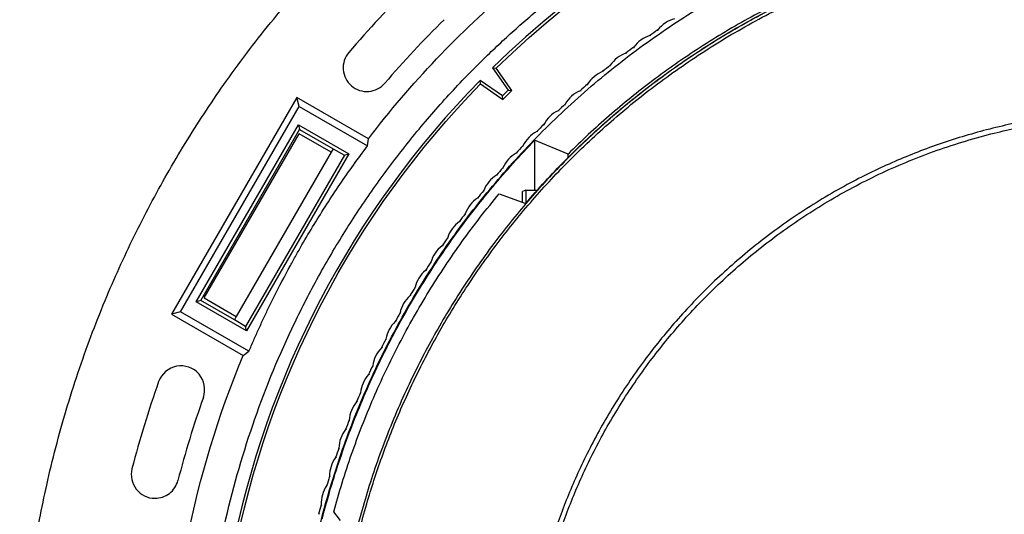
# Model space of a CAD drawing. Header units: millimetres. Extents: x 224 to 956, y 38 to 794.
# Tile 105 of 130: x 516 to 578, y 707 to 738. Entities that reach past the tile are written whole.
import ezdxf

# ---------------------------------------------------------------- set-up
doc = ezdxf.new("R2010")
doc.units = ezdxf.units.MM

msp = doc.modelspace()

# ---------------------------------------------------------------- linework, layer by layer
at = {"color": 179, "linetype": 'Continuous', "lineweight": 25}
for p, q in [((556.134, 737.455), (556.141, 737.518)), ((555.692, 737.146), (555.631, 737.16)), ((554.179, 736.035), (554.117, 736.047)), ((554.609, 736.359), (554.614, 736.422)), ((545.678, 735.105), (546.666, 733.693)), ((545.678, 735.105), (545.906, 735.084)), ((546.893, 733.673), (545.906, 735.084)), ((552.704, 734.871), (552.642, 734.881)), ((553.123, 735.21), (553.126, 735.273)), ((546.308, 733.334), (544.896, 734.323)), ((544.917, 734.095), (544.896, 734.323)), ((544.917, 734.095), (546.328, 733.107)), ((546.666, 733.693), (546.308, 733.334)), ((546.328, 733.107), (546.893, 733.673)), ((546.666, 733.693), (546.893, 733.673)), ((551.272, 733.657), (551.209, 733.664)), ((551.678, 734.01), (551.68, 734.073)), ((533.3, 733.245), (525.38, 719.528)), ((533.453, 732.672), (533.3, 733.245)), ((537.829, 730.629), (533.3, 733.245)), ((546.328, 733.107), (546.308, 733.334)), ((525.953, 719.681), (533.453, 732.672)), ((533.453, 732.672), (537.775, 730.177)), ((549.883, 732.393), (549.82, 732.399)), ((550.277, 732.76), (550.275, 732.824)), ((526.941, 720.312), (533.401, 731.501)), ((527.227, 720.389), (533.477, 731.214)), ((533.401, 731.501), (536.582, 729.664)), ((533.401, 731.501), (533.477, 731.214)), ((533.477, 731.214), (535.599, 729.989)), ((548.538, 731.082), (548.475, 731.085)), ((548.919, 731.463), (548.916, 731.526)), ((527.439, 720.556), (533.439, 730.948)), ((535.474, 729.773), (533.439, 730.948)), ((537.775, 730.177), (537.829, 730.629)), ((548.341, 730.528), (548.341, 727.38)), ((550.457, 729.66), (548.341, 730.528)), ((535.599, 729.989), (535.474, 729.773)), ((535.599, 729.989), (536.317, 729.593)), ((547.608, 730.118), (547.602, 730.181)), ((535.474, 729.773), (529.474, 719.38)), ((536.317, 729.593), (530.052, 718.74)), ((536.582, 729.664), (530.123, 718.475)), ((536.317, 729.593), (536.582, 729.664)), ((547.24, 729.724), (547.177, 729.725)), ((550.463, 729.441), (550.457, 729.66)), ((546.344, 728.729), (546.336, 728.792)), ((545.991, 728.322), (545.927, 728.321)), ((545.13, 727.296), (545.12, 727.359)), ((547.774, 727.38), (547.574, 727.28)), ((547.774, 727.38), (548.522, 727.38)), ((544.791, 726.878), (544.728, 726.874)), ((546.098, 727.148), (547.774, 726.535)), ((543.966, 725.822), (543.954, 725.884)), ((543.642, 725.392), (543.579, 725.386)), ((542.855, 724.308), (542.84, 724.37)), ((542.546, 723.867), (542.483, 723.859)), ((541.797, 722.757), (541.78, 722.818)), ((541.503, 722.305), (541.441, 722.295)), ((540.793, 721.169), (540.775, 721.229)), ((527.439, 720.556), (529.474, 719.38)), ((540.516, 720.707), (540.454, 720.695)), ((527.227, 720.389), (526.941, 720.312)), ((530.123, 718.475), (526.941, 720.312)), ((529.349, 719.164), (527.227, 720.389)), ((525.953, 719.681), (525.38, 719.528)), ((525.38, 719.528), (529.91, 716.913)), ((530.275, 717.186), (525.953, 719.681)), ((529.474, 719.38), (529.349, 719.164)), ((539.846, 719.547), (539.826, 719.607)), ((530.052, 718.74), (529.349, 719.164)), ((530.123, 718.475), (530.052, 718.74)), ((539.585, 719.076), (539.523, 719.062)), ((538.956, 717.893), (538.934, 717.952)), ((538.712, 717.413), (538.651, 717.397)), ((529.91, 716.913), (530.275, 717.186)), ((538.124, 716.21), (538.1, 716.268)), ((537.897, 715.721), (537.836, 715.703)), ((537.352, 714.498), (537.325, 714.555)), ((537.142, 714.002), (537.082, 713.981)), ((536.64, 712.76), (536.611, 712.816)), ((536.447, 712.257), (536.388, 712.234)), ((535.813, 710.489), (535.755, 710.464)), ((535.989, 710.998), (535.958, 711.054)), ((535.399, 709.215), (535.367, 709.269)), ((535.242, 708.7), (535.185, 708.673)), ((534.873, 707.412), (534.838, 707.465)), ((534.733, 706.892), (534.677, 706.863)), ((536.057, 706.477), (535.638, 707.021))]:
    msp.add_line(p, q, dxfattribs=at)
for points in [[(586.774, 751.901), (571.405, 751.901), (556.647, 745.87), (545.678, 735.105)], [(545.906, 735.084), (556.833, 745.753), (571.502, 751.727), (586.774, 751.727)], [(540.514, 740.301), (539.143, 738.954), (537.836, 737.552), (536.587, 736.09)], [(537.829, 730.629), (540.518, 734.147), (543.577, 737.365), (546.956, 740.227)], [(542.617, 738.161), (541.308, 736.875), (540.06, 735.537), (538.869, 734.142)], [(557.183, 738.221), (556.769, 738.104), (556.404, 737.858), (556.141, 737.518)], [(556.141, 737.518), (555.966, 737.396), (555.805, 737.284), (555.631, 737.16)], [(555.631, 737.16), (555.222, 737.03), (554.865, 736.771), (554.614, 736.422)], [(554.117, 736.047), (553.712, 735.902), (553.365, 735.631), (553.126, 735.273)], [(554.614, 736.422), (554.443, 736.294), (554.287, 736.176), (554.117, 736.047)], [(552.642, 734.881), (552.243, 734.722), (551.905, 734.439), (551.68, 734.073)], [(553.126, 735.273), (552.96, 735.14), (552.807, 735.016), (552.642, 734.881)], [(551.209, 733.664), (550.816, 733.492), (550.488, 733.197), (550.275, 732.824)], [(551.68, 734.073), (551.517, 733.934), (551.37, 733.806), (551.209, 733.664)], [(549.82, 732.399), (549.432, 732.212), (549.115, 731.906), (548.916, 731.526)], [(550.275, 732.824), (550.118, 732.679), (549.975, 732.545), (549.82, 732.399)], [(548.475, 731.085), (548.095, 730.885), (547.788, 730.568), (547.602, 730.181)], [(548.916, 731.526), (548.764, 731.375), (548.625, 731.237), (548.475, 731.085)], [(547.602, 730.181), (547.455, 730.026), (547.322, 729.883), (547.177, 729.725)], [(547.177, 729.725), (546.804, 729.513), (546.509, 729.185), (546.336, 728.792)], [(546.336, 728.792), (546.195, 728.631), (546.067, 728.483), (545.927, 728.321)], [(545.927, 728.321), (545.562, 728.095), (545.279, 727.758), (545.12, 727.359)], [(545.12, 727.359), (544.984, 727.193), (544.861, 727.041), (544.728, 726.874)], [(544.728, 726.874), (544.37, 726.636), (544.099, 726.289), (543.954, 725.884)], [(543.954, 725.884), (543.824, 725.714), (543.707, 725.558), (543.579, 725.386)], [(543.579, 725.386), (543.23, 725.136), (542.971, 724.779), (542.84, 724.37)], [(542.84, 724.37), (542.717, 724.195), (542.604, 724.035), (542.483, 723.859)], [(542.483, 723.859), (542.143, 723.597), (541.896, 723.231), (541.78, 722.818)], [(541.78, 722.818), (541.663, 722.639), (541.556, 722.475), (541.441, 722.295)], [(541.441, 722.295), (541.11, 722.02), (540.877, 721.647), (540.775, 721.229)], [(540.775, 721.229), (540.664, 721.047), (540.563, 720.879), (540.454, 720.695)], [(540.454, 720.695), (540.133, 720.409), (539.913, 720.028), (539.826, 719.607)], [(539.826, 719.607), (539.721, 719.42), (539.626, 719.249), (539.523, 719.062)], [(539.523, 719.062), (539.213, 718.765), (539.006, 718.376), (538.934, 717.952)], [(538.934, 717.952), (538.835, 717.762), (538.747, 717.588), (538.651, 717.397)], [(538.651, 717.397), (538.35, 717.09), (538.157, 716.693), (538.1, 716.268)], [(529.91, 669.54), (523.596, 684.699), (523.596, 701.754), (529.91, 716.913)], [(538.1, 716.268), (538.008, 716.074), (537.926, 715.897), (537.836, 715.703)], [(537.836, 715.703), (537.547, 715.385), (537.368, 714.982), (537.325, 714.555)], [(524.56, 715.258), (523.918, 713.446), (523.358, 711.613), (522.876, 709.752)], [(527.388, 714.256), (526.775, 712.527), (526.24, 710.777), (525.781, 709.001)], [(537.325, 714.555), (537.241, 714.359), (537.164, 714.179), (537.082, 713.981)], [(537.082, 713.981), (536.804, 713.654), (536.639, 713.245), (536.611, 712.816)], [(536.611, 712.816), (536.533, 712.617), (536.463, 712.434), (536.388, 712.234)], [(536.388, 712.234), (536.121, 711.897), (535.971, 711.483), (535.958, 711.054)], [(535.958, 711.054), (535.887, 710.852), (535.824, 710.667), (535.755, 710.464)], [(535.755, 710.464), (535.501, 710.118), (535.364, 709.699), (535.367, 709.269)], [(535.367, 709.269), (535.303, 709.065), (535.246, 708.878), (535.185, 708.673)], [(535.185, 708.673), (534.942, 708.318), (534.821, 707.895), (534.838, 707.465)], [(534.838, 707.465), (534.782, 707.259), (534.731, 707.07), (534.677, 706.863)]]:
    msp.add_open_spline(points, degree=3, dxfattribs=at)
for points, knots in [([(534.14, 703.32), (534.163, 703.449), (534.314, 704.317), (534.685, 705.907), (535.253, 708.072), (535.916, 710.196), (536.658, 712.279), (537.487, 714.329), (538.404, 716.356), (539.412, 718.355), (540.508, 720.322), (541.687, 722.24), (542.945, 724.108), (544.272, 725.91), (545.665, 727.645), (547.119, 729.311), (548.641, 730.916), (550.237, 732.465), (551.907, 733.956), (553.648, 735.385), (555.447, 736.738), (557.302, 738.015), (559.197, 739.206), (561.128, 740.31), (563.092, 741.328), (565.096, 742.264), (567.149, 743.121), (569.248, 743.897), (571.391, 744.588), (573.561, 745.189), (575.755, 745.698), (577.954, 746.112), (580.156, 746.432), (582.356, 746.658), (584.563, 746.8), (586.037, 746.818), (586.774, 746.827)], [0, 0, 0, 0, 0.0053022, 0.0357078, 0.0661134, 0.095976, 0.1258387, 0.1557014, 0.1855641, 0.2159697, 0.2463753, 0.2767808, 0.3071864, 0.337592, 0.3674547, 0.3973174, 0.4271801, 0.4570427, 0.4874483, 0.5178539, 0.5482595, 0.578665, 0.6090706, 0.6389333, 0.668796, 0.6986587, 0.7285214, 0.7589269, 0.7893325, 0.8197381, 0.8501437, 0.8805492, 0.9104119, 0.9402746, 0.9701373, 1, 1, 1, 1]), ([(539.047, 640.675), (538.808, 640.888), (537.96, 641.646), (536.615, 642.963), (535.008, 644.615), (533.508, 646.266), (532.059, 647.962), (530.664, 649.703), (529.324, 651.487), (528.042, 653.312), (526.776, 655.239), (525.536, 657.27), (524.33, 659.407), (523.199, 661.585), (522.144, 663.8), (521.195, 665.982), (520.347, 668.126), (519.591, 670.225), (518.902, 672.346), (518.279, 674.489), (517.725, 676.649), (517.238, 678.826), (516.806, 681.091), (516.437, 683.442), (516.141, 685.878), (515.93, 688.322), (515.802, 690.773), (515.761, 693.152), (515.798, 695.457), (515.903, 697.685), (516.078, 699.909), (516.322, 702.127), (516.637, 704.335), (517.02, 706.533), (517.488, 708.79), (518.047, 711.103), (518.706, 713.467), (519.446, 715.807), (520.266, 718.119), (521.138, 720.333), (522.054, 722.449), (523.004, 724.467), (524.016, 726.455), (525.091, 728.41), (526.227, 730.33), (527.422, 732.214), (528.718, 734.12), (530.119, 736.043), (531.633, 737.975), (533.212, 739.853), (534.854, 741.677), (536.51, 743.386), (537.908, 744.754), (538.753, 745.516), (539.046, 745.78)], [0, 0, 0, 0, 0.008109, 0.02884, 0.047686, 0.066533, 0.085379, 0.104226, 0.123072, 0.141919, 0.160765, 0.181496, 0.202227, 0.222958, 0.243688, 0.264419, 0.283266, 0.302112, 0.320959, 0.339805, 0.358651, 0.377498, 0.396344, 0.417075, 0.437806, 0.458537, 0.479268, 0.499999, 0.518845, 0.537691, 0.556538, 0.575384, 0.594231, 0.613077, 0.631924, 0.652654, 0.673385, 0.694116, 0.714847, 0.735578, 0.754424, 0.773271, 0.792117, 0.810964, 0.82981, 0.848656, 0.867503, 0.888234, 0.908965, 0.929696, 0.950426, 0.971157, 0.990004, 1, 1, 1, 1]), ([(638.048, 693.227), (638.044, 693.712), (638.036, 694.696), (637.969, 696.193), (637.858, 697.729), (637.695, 699.304), (637.478, 700.908), (637.204, 702.539), (636.871, 704.194), (636.472, 705.883), (636.027, 707.511), (635.545, 709.077), (635.033, 710.575), (634.461, 712.09), (633.828, 713.618), (633.131, 715.158), (632.382, 716.675), (631.583, 718.168), (630.736, 719.633), (629.823, 721.097), (628.843, 722.556), (627.814, 723.979), (626.738, 725.365), (625.617, 726.712), (624.432, 728.039), (623.183, 729.344), (621.868, 730.623), (620.489, 731.872), (619.046, 733.085), (617.539, 734.26), (615.97, 735.391), (614.339, 736.475), (612.65, 737.507), (610.903, 738.483), (609.102, 739.398), (607.25, 740.249), (605.349, 741.032), (603.404, 741.743), (601.418, 742.38), (599.395, 742.937), (597.342, 743.414), (595.261, 743.808), (593.158, 744.116), (591.04, 744.337), (588.91, 744.471), (586.774, 744.515), (584.639, 744.471), (582.509, 744.337), (580.39, 744.116), (578.287, 743.808), (576.207, 743.414), (574.153, 742.937), (572.131, 742.38), (570.145, 741.743), (568.199, 741.032), (566.299, 740.249), (564.446, 739.398), (562.645, 738.483), (560.898, 737.507), (559.209, 736.475), (557.578, 735.391), (556.009, 734.26), (554.502, 733.085), (553.059, 731.872), (551.68, 730.623), (550.365, 729.344), (549.116, 728.039), (547.931, 726.712), (546.81, 725.365), (545.712, 723.951), (544.643, 722.469), (543.611, 720.922), (542.653, 719.369), (541.769, 717.815), (540.956, 716.263), (540.168, 714.628), (539.417, 712.913), (538.711, 711.12), (538.089, 709.348), (537.543, 707.591), (537.069, 705.852), (536.664, 704.134), (536.327, 702.45), (536.054, 700.802), (535.841, 699.2), (535.683, 697.645), (535.577, 696.138), (535.512, 694.669), (535.504, 693.703), (535.501, 693.227)], [0, 0, 0, 0, 0.009039, 0.018334, 0.027893, 0.037722, 0.047828, 0.05803, 0.068512, 0.079278, 0.090336, 0.09995, 0.109779, 0.119827, 0.130096, 0.140586, 0.1513, 0.161607, 0.172115, 0.182823, 0.19373, 0.204835, 0.215534, 0.226408, 0.237454, 0.248671, 0.260055, 0.271602, 0.283309, 0.29517, 0.30718, 0.319334, 0.331624, 0.344044, 0.356587, 0.369244, 0.382006, 0.394865, 0.407811, 0.420835, 0.433925, 0.447072, 0.460264, 0.47349, 0.48674, 0.500001, 0.513261, 0.526511, 0.539737, 0.552929, 0.566076, 0.579166, 0.59219, 0.605136, 0.617995, 0.630757, 0.643414, 0.655957, 0.668377, 0.680667, 0.692821, 0.704831, 0.716692, 0.728399, 0.739946, 0.75133, 0.762547, 0.773594, 0.784467, 0.795166, 0.806938, 0.818487, 0.829811, 0.84091, 0.851785, 0.862435, 0.8747, 0.886658, 0.898311, 0.909664, 0.92092, 0.931875, 0.942533, 0.952903, 0.962989, 0.972626, 0.982002, 0.991125, 1, 1, 1, 1]), ([(535.679, 693.227), (535.683, 693.71), (535.691, 694.691), (535.758, 696.182), (535.868, 697.713), (536.031, 699.283), (536.247, 700.881), (536.52, 702.506), (536.852, 704.156), (537.25, 705.839), (537.693, 707.462), (538.173, 709.021), (538.684, 710.515), (539.253, 712.024), (539.884, 713.547), (540.578, 715.082), (541.325, 716.594), (542.121, 718.081), (542.965, 719.542), (543.875, 721), (544.851, 722.454), (545.877, 723.872), (546.95, 725.253), (548.066, 726.595), (549.247, 727.918), (550.492, 729.219), (551.802, 730.493), (553.176, 731.737), (554.615, 732.947), (556.116, 734.117), (557.68, 735.245), (559.305, 736.325), (560.988, 737.353), (562.729, 738.325), (564.524, 739.237), (566.37, 740.086), (568.264, 740.866), (570.203, 741.575), (572.182, 742.208), (574.197, 742.764), (576.244, 743.24), (578.317, 743.632), (580.412, 743.939), (582.524, 744.159), (584.646, 744.292), (586.774, 744.337), (588.902, 744.292), (591.025, 744.159), (593.136, 743.939), (595.231, 743.632), (597.305, 743.24), (599.351, 742.764), (601.367, 742.208), (603.346, 741.575), (605.284, 740.866), (607.178, 740.086), (609.025, 739.237), (610.819, 738.325), (612.56, 737.353), (614.243, 736.325), (615.868, 735.245), (617.432, 734.117), (618.934, 732.947), (620.372, 731.737), (621.746, 730.493), (623.056, 729.219), (624.301, 727.918), (625.482, 726.595), (626.599, 725.253), (627.693, 723.844), (628.758, 722.368), (629.788, 720.825), (630.742, 719.278), (631.623, 717.729), (632.433, 716.183), (633.218, 714.554), (633.967, 712.844), (634.67, 711.057), (635.29, 709.292), (635.834, 707.541), (636.307, 705.808), (636.71, 704.096), (637.045, 702.418), (637.318, 700.775), (637.53, 699.179), (637.687, 697.63), (637.794, 696.128), (637.858, 694.664), (637.866, 693.701), (637.869, 693.227)], [0, 0, 0, 0, 0.009039, 0.018334, 0.027893, 0.037722, 0.047828, 0.05803, 0.068512, 0.079278, 0.090336, 0.09995, 0.109779, 0.119827, 0.130096, 0.140586, 0.1513, 0.161607, 0.172115, 0.182823, 0.19373, 0.204835, 0.215534, 0.226408, 0.237454, 0.248671, 0.260055, 0.271602, 0.283309, 0.29517, 0.30718, 0.319334, 0.331624, 0.344044, 0.356587, 0.369244, 0.382006, 0.394865, 0.407811, 0.420835, 0.433925, 0.447072, 0.460264, 0.47349, 0.48674, 0.500001, 0.513261, 0.526511, 0.539737, 0.552929, 0.566076, 0.579166, 0.59219, 0.605136, 0.617995, 0.630757, 0.643414, 0.655957, 0.668377, 0.680667, 0.692821, 0.704831, 0.716692, 0.728399, 0.739946, 0.75133, 0.762547, 0.773594, 0.784467, 0.795166, 0.806938, 0.818487, 0.829811, 0.84091, 0.851785, 0.862435, 0.8747, 0.886658, 0.898311, 0.909664, 0.92092, 0.931875, 0.942533, 0.952903, 0.962989, 0.972626, 0.982002, 0.991125, 1, 1, 1, 1]), ([(547.774, 726.535), (548.179, 726.999), (548.988, 727.927), (550.264, 729.262), (551.584, 730.553), (552.95, 731.795), (554.36, 732.987), (555.812, 734.128), (557.304, 735.216), (558.834, 736.25), (560.401, 737.227), (562.002, 738.148), (563.634, 739.01), (565.297, 739.813), (566.988, 740.556), (568.704, 741.238), (570.443, 741.857), (572.204, 742.413), (573.984, 742.906), (575.78, 743.334), (577.591, 743.697), (579.413, 743.995), (581.245, 744.227), (583.084, 744.393), (584.928, 744.492), (586.774, 744.526), (588.62, 744.492), (590.464, 744.393), (592.303, 744.227), (594.135, 743.995), (595.958, 743.697), (597.768, 743.334), (599.564, 742.906), (601.344, 742.413), (603.105, 741.857), (604.844, 741.238), (606.561, 740.556), (608.251, 739.813), (609.914, 739.01), (611.547, 738.148), (613.147, 737.227), (614.714, 736.25), (616.244, 735.216), (617.736, 734.128), (619.188, 732.987), (620.598, 731.795), (621.965, 730.553), (623.284, 729.262), (624.561, 727.927), (625.37, 726.999), (625.774, 726.535)], [0, 0, 0, 0, 0.020833, 0.041667, 0.0625, 0.083333, 0.104167, 0.125, 0.145833, 0.166667, 0.1875, 0.208333, 0.229167, 0.25, 0.270833, 0.291667, 0.3125, 0.333333, 0.354167, 0.375, 0.395833, 0.416667, 0.4375, 0.458333, 0.479167, 0.5, 0.520833, 0.541667, 0.5625, 0.583333, 0.604167, 0.625, 0.645833, 0.666667, 0.6875, 0.708333, 0.729167, 0.75, 0.770833, 0.791667, 0.8125, 0.833333, 0.854167, 0.875, 0.895833, 0.916667, 0.9375, 0.958333, 0.979167, 1, 1, 1, 1]), ([(586.774, 744.669), (586.147, 744.662), (584.893, 744.649), (583.013, 744.542), (581.139, 744.371), (579.273, 744.131), (577.416, 743.822), (575.607, 743.454), (573.848, 743.029), (572.138, 742.554), (570.446, 742.02), (568.773, 741.428), (567.089, 740.765), (565.396, 740.029), (563.699, 739.216), (562.032, 738.341), (560.399, 737.406), (558.801, 736.412), (557.27, 735.381), (555.806, 734.316), (554.407, 733.224), (553.048, 732.084), (551.726, 730.9), (550.88, 730.073), (550.457, 729.66)], [0, 0, 0, 0, 0.046667, 0.093333, 0.14, 0.186666, 0.233333, 0.279999, 0.323999, 0.368, 0.412, 0.456, 0.5, 0.546667, 0.593333, 0.64, 0.686666, 0.733333, 0.779999, 0.823999, 0.867999, 0.912, 0.956, 1, 1, 1, 1]), ([(549.04, 647.256), (548.835, 647.425), (548.425, 647.764), (547.818, 648.284), (547.219, 648.81), (546.627, 649.345), (545.847, 650.068), (545.081, 650.807), (543.745, 652.15), (542.07, 653.953), (539.967, 656.485), (538.007, 659.13), (536.196, 661.878), (534.54, 664.723), (532.546, 668.631), (530.463, 673.714), (528.653, 680.051), (527.553, 686.549), (527.178, 693.128), (527.532, 699.709), (528.61, 706.211), (530.399, 712.554), (532.465, 717.644), (534.447, 721.558), (536.093, 724.408), (537.895, 727.163), (539.846, 729.813), (541.941, 732.352), (543.727, 734.288), (545.121, 735.686), (546.07, 736.597), (547.04, 737.486), (548.028, 738.356), (548.702, 738.917), (549.04, 739.198)], [0, 0, 0, 0, 0.0076, 0.015197, 0.022791, 0.030383, 0.037976, 0.053168, 0.06077, 0.092083, 0.123397, 0.154711, 0.186025, 0.217339, 0.248653, 0.311256, 0.37386, 0.436464, 0.499068, 0.561671, 0.624275, 0.686879, 0.749482, 0.780796, 0.81211, 0.843424, 0.874738, 0.906052, 0.937366, 0.949899, 0.962422, 0.974943, 0.987467, 1, 1, 1, 1]), ([(536.587, 736.09), (536.329, 735.788), (536.201, 735.395), (536.264, 734.602), (536.451, 734.234), (537.056, 733.717), (537.449, 733.589), (538.242, 733.652), (538.61, 733.839), (538.869, 734.142)], [0, 0, 0, 0, 0.25, 0.25, 0.5, 0.5, 0.75, 0.75, 1, 1, 1, 1]), ([(544.896, 734.323), (536.801, 726.074), (531.322, 715.617), (526.973, 692.916), (528.199, 681.174), (537.145, 659.861), (544.667, 650.762), (563.916, 637.966), (575.217, 634.552), (586.774, 634.552)], [0, 0, 0, 0, 0.25, 0.25, 0.5, 0.5, 0.75, 0.75, 1, 1, 1, 1]), ([(586.774, 634.727), (575.264, 634.727), (564.008, 638.123), (544.829, 650.855), (537.33, 659.909), (528.394, 681.125), (527.154, 692.816), (531.443, 715.434), (536.876, 725.859), (544.917, 734.095)], [0, 0, 0, 0, 0.25, 0.25, 0.5, 0.5, 0.75, 0.75, 1, 1, 1, 1]), ([(625.996, 693.227), (625.992, 693.642), (625.984, 694.485), (625.92, 695.768), (625.813, 697.09), (625.655, 698.448), (625.443, 699.843), (625.171, 701.272), (624.836, 702.734), (624.447, 704.173), (624.008, 705.584), (623.521, 706.964), (622.969, 708.361), (622.347, 709.772), (621.656, 711.183), (620.895, 712.592), (620.061, 713.993), (619.148, 715.39), (618.185, 716.734), (617.177, 718.023), (616.131, 719.254), (615.014, 720.463), (613.825, 721.644), (612.565, 722.793), (611.234, 723.904), (609.834, 724.97), (608.365, 725.987), (606.83, 726.949), (605.322, 727.799), (603.854, 728.546), (602.437, 729.197), (600.983, 729.796), (599.495, 730.34), (597.976, 730.826), (596.429, 731.253), (594.858, 731.618), (593.266, 731.919), (591.658, 732.155), (590.037, 732.324), (588.408, 732.426), (586.774, 732.46), (585.141, 732.426), (583.511, 732.324), (581.89, 732.155), (580.282, 731.919), (578.691, 731.618), (577.119, 731.253), (575.573, 730.826), (574.053, 730.34), (572.565, 729.796), (571.111, 729.197), (569.694, 728.546), (568.226, 727.799), (566.718, 726.949), (565.183, 725.987), (563.715, 724.97), (562.314, 723.904), (560.983, 722.793), (559.723, 721.644), (558.535, 720.463), (557.417, 719.254), (556.371, 718.023), (555.357, 716.726), (554.382, 715.365), (553.455, 713.943), (552.61, 712.516), (551.844, 711.09), (551.158, 709.679), (550.548, 708.285), (550.008, 706.914), (549.532, 705.559), (549.099, 704.164), (548.712, 702.734), (548.377, 701.272), (548.105, 699.843), (547.893, 698.448), (547.735, 697.09), (547.628, 695.768), (547.564, 694.485), (547.556, 693.642), (547.552, 693.227)], [0, 0, 0, 0, 0.010105, 0.02053, 0.031285, 0.04238, 0.053823, 0.065625, 0.077793, 0.090336, 0.101898, 0.113772, 0.125962, 0.13847, 0.1513, 0.164215, 0.177443, 0.190983, 0.204834, 0.217694, 0.230804, 0.244163, 0.257764, 0.271601, 0.285667, 0.299955, 0.314454, 0.329153, 0.344042, 0.356584, 0.369241, 0.382004, 0.394863, 0.40781, 0.420833, 0.433924, 0.447071, 0.460263, 0.47349, 0.486739, 0.5, 0.513261, 0.52651, 0.539737, 0.552929, 0.566076, 0.579167, 0.59219, 0.605137, 0.617996, 0.630759, 0.643416, 0.655958, 0.670847, 0.685546, 0.700045, 0.714333, 0.728399, 0.742236, 0.755837, 0.769196, 0.782306, 0.795166, 0.809265, 0.823043, 0.836497, 0.849627, 0.862434, 0.874699, 0.886657, 0.898311, 0.909664, 0.922207, 0.934375, 0.946177, 0.95762, 0.968715, 0.97947, 0.989895, 1, 1, 1, 1]), ([(547.874, 693.227), (547.877, 693.638), (547.885, 694.474), (547.949, 695.748), (548.055, 697.058), (548.212, 698.406), (548.422, 699.789), (548.692, 701.206), (549.024, 702.656), (549.41, 704.083), (549.846, 705.483), (550.328, 706.852), (550.876, 708.237), (551.493, 709.636), (552.178, 711.036), (552.933, 712.433), (553.76, 713.823), (554.665, 715.208), (555.62, 716.541), (556.62, 717.819), (557.658, 719.04), (558.766, 720.239), (559.945, 721.411), (561.195, 722.551), (562.515, 723.652), (563.904, 724.71), (565.36, 725.719), (566.883, 726.673), (568.468, 727.567), (570.112, 728.394), (571.812, 729.151), (573.563, 729.831), (575.361, 730.431), (577.096, 730.917), (578.757, 731.303), (580.335, 731.602), (581.93, 731.836), (583.538, 732.003), (585.154, 732.105), (586.774, 732.138), (588.394, 732.105), (590.01, 732.003), (591.618, 731.836), (593.213, 731.602), (594.791, 731.303), (596.35, 730.941), (597.884, 730.518), (599.391, 730.036), (600.867, 729.496), (602.309, 728.902), (603.714, 728.256), (605.17, 727.516), (606.666, 726.673), (608.188, 725.719), (609.645, 724.71), (611.034, 723.652), (612.354, 722.551), (613.603, 721.411), (614.782, 720.239), (615.891, 719.04), (616.928, 717.819), (617.934, 716.533), (618.9, 715.184), (619.82, 713.773), (620.658, 712.358), (621.418, 710.944), (622.098, 709.544), (622.703, 708.162), (623.239, 706.802), (623.711, 705.458), (624.141, 704.075), (624.524, 702.656), (624.857, 701.206), (625.126, 699.789), (625.336, 698.406), (625.493, 697.058), (625.6, 695.748), (625.663, 694.474), (625.671, 693.638), (625.675, 693.227)], [0, 0, 0, 0, 0.010105, 0.02053, 0.031285, 0.04238, 0.053823, 0.065625, 0.077793, 0.090336, 0.101899, 0.113773, 0.125962, 0.13847, 0.1513, 0.164216, 0.177444, 0.190984, 0.204835, 0.217694, 0.230805, 0.244163, 0.257764, 0.271601, 0.285668, 0.299955, 0.314454, 0.329154, 0.344043, 0.359107, 0.374334, 0.389708, 0.405213, 0.420832, 0.433923, 0.44707, 0.460262, 0.473488, 0.486738, 0.499999, 0.51326, 0.526509, 0.539736, 0.552928, 0.566075, 0.579166, 0.592189, 0.605136, 0.617995, 0.630758, 0.643415, 0.655957, 0.670846, 0.685546, 0.700045, 0.714332, 0.728399, 0.742236, 0.755837, 0.769195, 0.782306, 0.795165, 0.809265, 0.823043, 0.836497, 0.849627, 0.862434, 0.874699, 0.886657, 0.898311, 0.909664, 0.922207, 0.934375, 0.946177, 0.95762, 0.968715, 0.97947, 0.989895, 1, 1, 1, 1]), ([(534.906, 706.576), (535.078, 707.214), (535.421, 708.492), (536.026, 710.382), (536.695, 712.249), (537.434, 714.091), (538.24, 715.904), (539.113, 717.685), (540.052, 719.434), (541.054, 721.146), (542.12, 722.82), (543.246, 724.453), (544.432, 726.044), (545.677, 727.588), (546.975, 729.09), (547.886, 730.049), (548.341, 730.528)], [0, 0, 0, 0, 0.071429, 0.142857, 0.214286, 0.285714, 0.357143, 0.428571, 0.5, 0.571429, 0.642857, 0.714286, 0.785714, 0.857143, 0.928571, 1, 1, 1, 1]), ([(530.275, 717.186), (530.373, 717.417), (530.571, 717.878), (530.878, 718.565), (531.192, 719.248), (531.515, 719.926), (532.067, 721.051), (532.646, 722.162), (533.253, 723.258), (533.749, 724.13), (534.389, 725.208), (535.188, 726.482), (536.018, 727.735), (536.877, 728.969), (537.475, 729.774), (537.775, 730.177)], [0, 0, 0, 0, 0.050046, 0.100061, 0.150054, 0.200032, 0.250002, 0.399944, 0.449959, 0.500005, 0.600064, 0.700033, 0.799972, 0.899941, 1, 1, 1, 1]), ([(547.774, 727.38), (547.774, 727.374), (547.774, 727.363), (547.774, 727.274), (547.774, 727.135), (547.774, 726.947), (547.774, 726.744), (547.774, 726.596), (547.774, 726.535)], [0, 0, 0, 0, 0.175856, 0.351709, 0.527566, 0.703419, 0.879275, 1, 1, 1, 1]), ([(535.638, 707.021), (535.81, 707.633), (536.153, 708.855), (536.752, 710.664), (537.41, 712.452), (538.134, 714.215), (538.92, 715.95), (539.768, 717.656), (540.677, 719.331), (541.645, 720.972), (542.672, 722.577), (543.757, 724.143), (544.893, 725.672), (545.697, 726.656), (546.098, 727.148)], [0, 0, 0, 0, 0.083333, 0.166667, 0.25, 0.333333, 0.416667, 0.5, 0.583333, 0.666667, 0.75, 0.833333, 0.916667, 1, 1, 1, 1]), ([(547.574, 726.608), (547.574, 726.625), (547.574, 726.723), (547.574, 726.875), (547.574, 727.052), (547.574, 727.181), (547.574, 727.264), (547.574, 727.275), (547.574, 727.28)], [0, 0, 0, 0, 0.039188, 0.231353, 0.423514, 0.615675, 0.807839, 1, 1, 1, 1]), ([(527.388, 714.256), (527.567, 714.762), (527.462, 715.324), (526.766, 716.139), (526.227, 716.33), (525.174, 716.134), (524.739, 715.763), (524.56, 715.258)], [0, 0, 0, 0, 0.333333, 0.333333, 0.666667, 0.666667, 1, 1, 1, 1]), ([(522.876, 709.752), (522.76, 709.302), (522.859, 708.825), (523.427, 708.091), (523.865, 707.876), (524.329, 707.876)], [0, 0, 0, 0, 0.5, 0.5, 1, 1, 1, 1]), ([(524.329, 707.876), (524.661, 707.876), (524.984, 707.987), (525.51, 708.394), (525.698, 708.679), (525.781, 709.001)], [0, 0, 0, 0, 0.5, 0.5, 1, 1, 1, 1])]:
    msp.add_open_spline(points, degree=3, knots=knots, dxfattribs=at)

doc.saveas('drawing.dxf')
